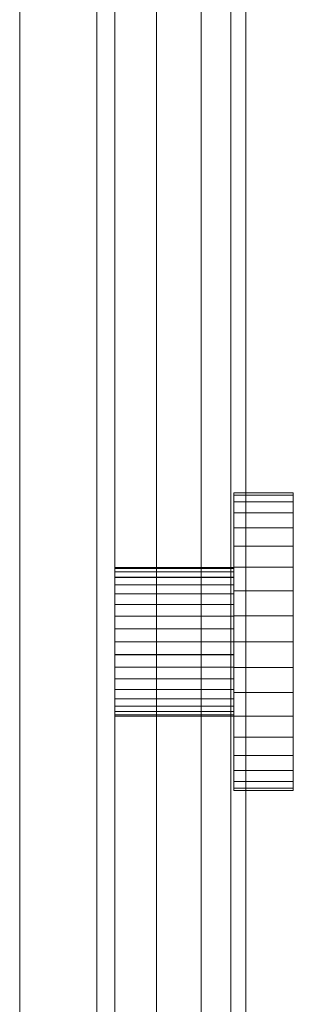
# Model space of a CAD drawing. Header units: metres. Extents: x 391.1 to 427.5, y 12.7 to 28.4.
# Tile 161 of 245: x 408.9265 to 408.9449, y 23.4224 to 23.4886. Entities that reach past the tile are written whole.
import ezdxf

# ---------------------------------------------------------------- set-up
doc = ezdxf.new("R2010")
doc.units = ezdxf.units.M
doc.layers.add('02_MOBILIARIO', color=7, linetype='Continuous', lineweight=18)
doc.layers.add('Mobiliario', color=7, linetype='Continuous', lineweight=18)

# ---------------------------------------------------------------- blocks, each defined once
blk = doc.blocks.new('Family - Plats de dutxa PS-1-153501-01_ELEC _PS1')
at = {"layer": '02_MOBILIARIO', "color": 253, "true_color": 0xaaaaaa}
for p, q in [((0.81, 0), (0.81, 0.8)), ((0.81, 0), (0.81, 0.8)), ((0.806997, 0.01), (0.806997, 0.79)), ((0.7948, 0.0328), (0.7948, 0.7592)), ((0.8012, 0.7592), (0.8012, 0.0328)), ((0.809997, 0.5), (0.809997, 0.01)), ((0.809997, 0.5), (0.809997, 0.01)), ((0.809997, 0.01), (0.809997, 0.5)), ((0.799997, 0.4), (0.799997, 0.012)), ((0.799997, 0.4), (0.799997, 0.012)), ((0.803997, 0.4), (0.803997, 0.011)), ((0.803997, 0.4), (0.803997, 0.011)), ((0.806997, 0.4), (0.806997, 0.01)), ((0.806997, 0.01), (0.806997, 0.4)), ((0.806997, 0.4), (0.806997, 0.01)), ((0.808997, 0.01), (0.808997, 0.4)), ((0.808997, 0.4), (0.808997, 0.01)), ((0.809997, 0.01), (0.809997, 0.4)), ((0.809997, 0.4), (0.809997, 0.01)), ((0.809997, 0.01), (0.809997, 0.4)), ((0.809997, 0.4), (0.809997, 0.01)), ((0.8092, 0.106001), (0.8132, 0.106001)), ((0.8092, 0.105849), (0.8092, 0.106001)), ((0.8092, 0.106001), (0.8092, 0.105849)), ((0.8132, 0.105849), (0.8132, 0.106001)), ((0.8132, 0.106001), (0.8132, 0.105849)), ((0.8092, 0.105849), (0.8132, 0.105849)), ((0.8092, 0.105398), (0.8092, 0.105849)), ((0.8092, 0.105849), (0.8132, 0.105849)), ((0.8092, 0.105849), (0.8092, 0.105398)), ((0.8092, 0.105398), (0.8132, 0.105398)), ((0.8092, 0.104661), (0.8092, 0.105398)), ((0.8092, 0.105398), (0.8132, 0.105398)), ((0.8092, 0.105398), (0.8092, 0.104661)), ((0.8132, 0.105398), (0.8132, 0.105849)), ((0.8132, 0.105849), (0.8132, 0.105398)), ((0.8132, 0.104661), (0.8132, 0.105398)), ((0.8132, 0.105398), (0.8132, 0.104661)), ((0.8092, 0.104661), (0.8132, 0.104661)), ((0.8092, 0.103662), (0.8092, 0.104661)), ((0.8092, 0.104661), (0.8132, 0.104661)), ((0.8092, 0.104661), (0.8092, 0.103662)), ((0.8132, 0.103662), (0.8132, 0.104661)), ((0.8132, 0.104661), (0.8132, 0.103662)), ((0.8092, 0.103662), (0.8132, 0.103662)), ((0.8092, 0.102429), (0.8092, 0.103662)), ((0.8092, 0.103662), (0.8132, 0.103662)), ((0.8092, 0.103662), (0.8092, 0.102429)), ((0.8132, 0.102429), (0.8132, 0.103662)), ((0.8132, 0.103662), (0.8132, 0.102429)), ((0.8092, 0.102429), (0.8132, 0.102429)), ((0.8092, 0.101001), (0.8092, 0.102429)), ((0.8092, 0.102429), (0.8132, 0.102429)), ((0.8092, 0.102429), (0.8092, 0.101001)), ((0.8132, 0.101001), (0.8132, 0.102429)), ((0.8132, 0.102429), (0.8132, 0.101001)), ((0.8012, 0.100922), (0.8012, 0.100999)), ((0.8012, 0.100999), (0.8012, 0.100923)), ((0.8012, 0.100999), (0.8092, 0.100999)), ((0.8012, 0.100923), (0.8012, 0.100698)), ((0.8012, 0.100923), (0.8092, 0.100923)), ((0.8012, 0.100696), (0.8012, 0.100922)), ((0.8012, 0.100922), (0.8092, 0.100922)), ((0.8012, 0.100698), (0.8012, 0.10033)), ((0.8012, 0.100698), (0.8092, 0.100698)), ((0.8012, 0.100327), (0.8012, 0.100696)), ((0.8012, 0.100696), (0.8092, 0.100696)), ((0.8092, 0.101001), (0.8132, 0.101001)), ((0.8092, 0.099421), (0.8092, 0.101001)), ((0.8092, 0.101001), (0.8132, 0.101001)), ((0.8092, 0.101001), (0.8092, 0.099421)), ((0.8092, 0.100999), (0.8092, 0.100923)), ((0.8092, 0.100922), (0.8092, 0.100999)), ((0.8092, 0.100923), (0.8092, 0.100698)), ((0.8092, 0.100696), (0.8092, 0.100922)), ((0.8092, 0.100698), (0.8092, 0.10033)), ((0.8092, 0.100327), (0.8092, 0.100696)), ((0.8132, 0.099421), (0.8132, 0.101001)), ((0.8132, 0.101001), (0.8132, 0.099421)), ((0.8012, 0.10033), (0.8012, 0.09983)), ((0.8012, 0.10033), (0.8092, 0.10033)), ((0.8012, 0.099827), (0.8012, 0.100327)), ((0.8012, 0.100327), (0.8092, 0.100327)), ((0.8092, 0.10033), (0.8092, 0.09983)), ((0.8092, 0.099827), (0.8092, 0.100327)), ((0.8012, 0.09983), (0.8012, 0.099214)), ((0.8012, 0.09983), (0.8092, 0.09983)), ((0.8012, 0.099211), (0.8012, 0.099827)), ((0.8012, 0.099827), (0.8092, 0.099827)), ((0.8092, 0.09983), (0.8092, 0.099214)), ((0.8092, 0.099211), (0.8092, 0.099827)), ((0.8092, 0.099421), (0.8132, 0.099421)), ((0.8092, 0.097738), (0.8092, 0.099421)), ((0.8092, 0.099421), (0.8132, 0.099421)), ((0.8092, 0.099421), (0.8092, 0.097738)), ((0.8132, 0.097738), (0.8132, 0.099421)), ((0.8132, 0.099421), (0.8132, 0.097738)), ((0.8012, 0.099214), (0.8012, 0.098501)), ((0.8012, 0.099214), (0.8092, 0.099214)), ((0.8012, 0.098496), (0.8012, 0.099211)), ((0.8012, 0.099211), (0.8092, 0.099211)), ((0.8092, 0.099214), (0.8092, 0.098501)), ((0.8092, 0.098496), (0.8092, 0.099211)), ((0.8012, 0.098501), (0.8012, 0.097711)), ((0.8012, 0.098501), (0.8092, 0.098501)), ((0.8012, 0.097706), (0.8012, 0.098496)), ((0.8012, 0.098496), (0.8092, 0.098496)), ((0.8092, 0.098501), (0.8092, 0.097711)), ((0.8092, 0.097706), (0.8092, 0.098496)), ((0.8012, 0.097711), (0.8012, 0.096869)), ((0.8012, 0.097711), (0.8092, 0.097711)), ((0.8012, 0.096864), (0.8012, 0.097706)), ((0.8012, 0.097706), (0.8092, 0.097706)), ((0.8132, 0.097738), (0.8092, 0.097738)), ((0.8092, 0.097738), (0.8092, 0.096001)), ((0.8092, 0.097738), (0.8132, 0.097738)), ((0.8092, 0.096001), (0.8092, 0.097738)), ((0.8092, 0.097711), (0.8092, 0.096869)), ((0.8092, 0.096864), (0.8092, 0.097706)), ((0.8132, 0.096001), (0.8132, 0.097738)), ((0.8132, 0.097738), (0.8132, 0.096001)), ((0.8012, 0.096869), (0.8012, 0.096001)), ((0.8012, 0.096869), (0.8092, 0.096869)), ((0.8012, 0.095996), (0.8012, 0.096864)), ((0.8012, 0.096864), (0.8092, 0.096864)), ((0.8092, 0.096869), (0.8092, 0.096001)), ((0.8092, 0.095996), (0.8092, 0.096864)), ((0.8012, 0.096001), (0.8012, 0.095133)), ((0.8012, 0.096001), (0.8092, 0.096001)), ((0.8012, 0.095128), (0.8012, 0.095996)), ((0.8012, 0.095996), (0.8092, 0.095996)), ((0.8092, 0.096001), (0.8092, 0.095133)), ((0.8092, 0.096001), (0.8132, 0.096001)), ((0.8092, 0.096001), (0.8092, 0.094265)), ((0.8092, 0.096001), (0.8132, 0.096001)), ((0.8092, 0.094265), (0.8092, 0.096001)), ((0.8092, 0.095128), (0.8092, 0.095996)), ((0.8132, 0.094265), (0.8132, 0.096001)), ((0.8132, 0.096001), (0.8132, 0.094265)), ((0.8012, 0.095133), (0.8012, 0.094291)), ((0.8092, 0.095133), (0.8012, 0.095133)), ((0.8012, 0.094286), (0.8012, 0.095128)), ((0.8012, 0.095128), (0.8092, 0.095128)), ((0.8092, 0.095133), (0.8092, 0.094291)), ((0.8092, 0.094286), (0.8092, 0.095128)), ((0.8012, 0.094291), (0.8012, 0.093501)), ((0.8012, 0.094291), (0.8092, 0.094291)), ((0.8012, 0.093496), (0.8012, 0.094286)), ((0.8012, 0.094286), (0.8092, 0.094286)), ((0.8092, 0.094291), (0.8092, 0.093501)), ((0.8092, 0.093496), (0.8092, 0.094286)), ((0.8092, 0.094265), (0.8132, 0.094265)), ((0.8092, 0.094265), (0.8092, 0.092581)), ((0.8092, 0.094265), (0.8132, 0.094265)), ((0.8092, 0.092581), (0.8092, 0.094265)), ((0.8132, 0.092581), (0.8132, 0.094265)), ((0.8132, 0.094265), (0.8132, 0.092581)), ((0.8012, 0.093501), (0.8012, 0.092787)), ((0.8012, 0.093501), (0.8092, 0.093501)), ((0.8012, 0.092783), (0.8012, 0.093496)), ((0.8012, 0.093496), (0.8092, 0.093496)), ((0.8092, 0.093501), (0.8092, 0.092787)), ((0.8092, 0.092783), (0.8092, 0.093496)), ((0.8012, 0.092787), (0.8012, 0.09217)), ((0.8012, 0.092787), (0.8092, 0.092787)), ((0.8012, 0.092167), (0.8012, 0.092783)), ((0.8012, 0.092783), (0.8092, 0.092783)), ((0.8092, 0.092787), (0.8092, 0.09217)), ((0.8092, 0.092167), (0.8092, 0.092783)), ((0.8012, 0.09217), (0.8012, 0.09167)), ((0.8012, 0.09217), (0.8092, 0.09217)), ((0.8012, 0.091667), (0.8012, 0.092167)), ((0.8012, 0.092167), (0.8092, 0.092167)), ((0.8092, 0.092581), (0.8132, 0.092581)), ((0.8092, 0.092581), (0.8092, 0.091001)), ((0.8092, 0.092581), (0.8132, 0.092581)), ((0.8092, 0.091001), (0.8092, 0.092581)), ((0.8092, 0.09217), (0.8092, 0.09167)), ((0.8092, 0.091667), (0.8092, 0.092167)), ((0.8132, 0.091001), (0.8132, 0.092581)), ((0.8132, 0.092581), (0.8132, 0.091001)), ((0.8012, 0.09167), (0.8012, 0.091301)), ((0.8012, 0.09167), (0.8092, 0.09167)), ((0.8012, 0.091299), (0.8012, 0.091667)), ((0.8012, 0.091667), (0.8092, 0.091667)), ((0.8092, 0.09167), (0.8092, 0.091301)), ((0.8092, 0.091299), (0.8092, 0.091667)), ((0.8012, 0.091301), (0.8012, 0.091075)), ((0.8012, 0.091301), (0.8092, 0.091301)), ((0.8012, 0.091074), (0.8012, 0.091299)), ((0.8012, 0.091299), (0.8092, 0.091299)), ((0.8012, 0.091075), (0.8012, 0.090999)), ((0.8012, 0.091075), (0.8092, 0.091075)), ((0.8012, 0.090999), (0.8012, 0.091074)), ((0.8012, 0.091074), (0.8092, 0.091074)), ((0.8012, 0.090999), (0.8092, 0.090999)), ((0.8092, 0.091301), (0.8092, 0.091075)), ((0.8092, 0.091074), (0.8092, 0.091299)), ((0.8092, 0.091075), (0.8092, 0.090999)), ((0.8092, 0.090999), (0.8092, 0.091074)), ((0.8092, 0.091001), (0.8132, 0.091001)), ((0.8092, 0.091001), (0.8092, 0.089573)), ((0.8092, 0.091001), (0.8132, 0.091001)), ((0.8092, 0.089573), (0.8092, 0.091001)), ((0.8132, 0.089573), (0.8132, 0.091001)), ((0.8132, 0.091001), (0.8132, 0.089573)), ((0.8092, 0.089573), (0.8132, 0.089573)), ((0.8092, 0.089573), (0.8092, 0.088341)), ((0.8092, 0.089573), (0.8132, 0.089573)), ((0.8092, 0.088341), (0.8092, 0.089573)), ((0.8132, 0.088341), (0.8132, 0.089573)), ((0.8132, 0.089573), (0.8132, 0.088341)), ((0.8092, 0.088341), (0.8132, 0.088341)), ((0.8092, 0.088341), (0.8092, 0.087341)), ((0.8092, 0.088341), (0.8132, 0.088341)), ((0.8092, 0.087341), (0.8092, 0.088341)), ((0.8132, 0.087341), (0.8132, 0.088341)), ((0.8132, 0.088341), (0.8132, 0.087341)), ((0.8092, 0.087341), (0.8132, 0.087341)), ((0.8092, 0.087341), (0.8092, 0.086604)), ((0.8092, 0.087341), (0.8132, 0.087341)), ((0.8092, 0.086604), (0.8092, 0.087341)), ((0.8132, 0.086604), (0.8132, 0.087341)), ((0.8132, 0.087341), (0.8132, 0.086604)), ((0.8092, 0.086604), (0.8132, 0.086604)), ((0.8092, 0.086604), (0.8092, 0.086153)), ((0.8092, 0.086604), (0.8132, 0.086604)), ((0.8092, 0.086153), (0.8092, 0.086604)), ((0.8092, 0.086153), (0.8132, 0.086153)), ((0.8092, 0.086153), (0.8092, 0.086001)), ((0.8092, 0.086153), (0.8132, 0.086153)), ((0.8092, 0.086001), (0.8092, 0.086153)), ((0.8132, 0.086604), (0.8132, 0.086153)), ((0.8132, 0.086153), (0.8132, 0.086604)), ((0.8132, 0.086153), (0.8132, 0.086001)), ((0.8132, 0.086001), (0.8132, 0.086153)), ((0.8092, 0.086001), (0.8132, 0.086001))]:
    blk.add_line(p, q, dxfattribs=at)
at = {"layer": 'Mobiliario', "color": 253, "true_color": 0xaaaaaa}
for p, q in [((0.7948, 0.7592), (0.7948, 0.0328)), ((0.8012, 0.0328), (0.8012, 0.7592))]:
    blk.add_line(p, q, dxfattribs=at)
blk = doc.blocks.new('LONDR55-XX_ZZ-ARQ-CAA-M3D-Londres55_ifc-1-01_ELEC _PS1')
at = {"layer": '02_MOBILIARIO', "color": 253, "lineweight": 18, "true_color": 0xaaaaaa}
blk.add_blockref('Family - Plats de dutxa PS-1-153501-01_ELEC _PS1', (408.131716, 23.350737), dxfattribs=at)

msp = doc.modelspace()

# ---------------------------------------------------------------- block references
at = {"lineweight": 5}
msp.add_blockref('LONDR55-XX_ZZ-ARQ-CAA-M3D-Londres55_ifc-1-01_ELEC _PS1', (0, 0), dxfattribs=at)

doc.saveas('drawing.dxf')
